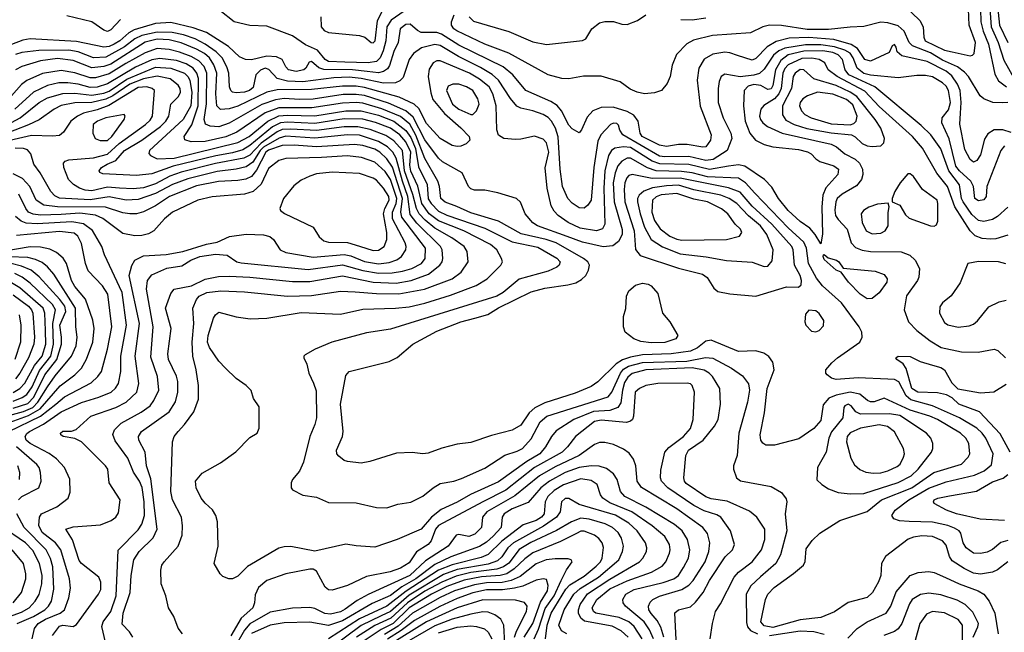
# Model space of a CAD drawing. Extents: x 997028 to 1115134, y 536408 to 618974.
# Tile 136 of 256: x 1025444 to 1031185, y 548433 to 552008. Entities that reach past the tile are written whole.
import ezdxf

# ---------------------------------------------------------------- set-up
doc = ezdxf.new("R2010")
doc.units = 0

msp = doc.modelspace()

# ---------------------------------------------------------------- linework, layer by layer
at = {"layer": '0CON10XD'}
for points in [[(1030597.8, 552095), (1030692.5, 552002.5), (1030711.6, 551965), (1030714.7, 551905), (1030722.8, 551885), (1030835, 551829.4), (1030880.3, 551819.7), (1030985, 551797.5), (1031000, 551800), (1031009.6, 551810.4), (1031015.7, 551875), (1030979, 551975), (1030972.5, 552165)], [(1031042.9, 552145), (1031048.6, 551995), (1031061.1, 551941.1), (1031092.8, 551865), (1031128.8, 551688.8), (1031151, 551651), (1031196.8, 551615)], [(1031093.5, 552155), (1031108.4, 551965), (1031149.7, 551875), (1031181.8, 551771.8), (1031246.3, 551656.3)], [(1031139.8, 552145), (1031156.9, 551975), (1031205.5, 551875)], [(1027685, 552056.3), (1027609.8, 552005), (1027583.5, 551965), (1027579.3, 551885), (1027563.1, 551825), (1027545.7, 551784.3), (1027525, 551763.3), (1027474.9, 551755.1), (1027339.4, 551759.4), (1027244.1, 551764.1), (1027225, 551776), (1027180.5, 551830.5), (1027110.2, 551860.2), (1027035, 551912.9), (1026885, 551970), (1026785, 551974.3), (1026695, 551995.8), (1026610.5, 552060.5)], [(1027200, 552025), (1027202, 551965), (1027218.8, 551945), (1027243.6, 551933.6), (1027424.6, 551914.6), (1027456.7, 551905), (1027493.8, 551875), (1027505, 551873.1), (1027515.9, 551885), (1027529.4, 552000.6), (1027559.9, 552060.1)], [(1031225, 551349.8), (1031175.3, 551364.7), (1031125, 551364.6), (1031087.9, 551342.1), (1031069.8, 551310.2), (1031045, 551218), (1031025, 551186), (1031005, 551175.8), (1030985, 551192.5), (1030955, 551250), (1030925, 551397.5), (1030928.5, 551461.5), (1030933.6, 551525), (1030927.5, 551595), (1030912.1, 551632.1), (1030879, 551679), (1030845, 551706.4), (1030735, 551762.8), (1030586.3, 551796.3), (1030560.5, 551820.5), (1030555, 551847.5), (1030545, 551863.3), (1030531.2, 551855), (1030513.6, 551816.4), (1030405, 551765.8), (1030371.3, 551775), (1030329.4, 551839.4), (1030292.4, 551862.4), (1030191.6, 551891.6), (1030045, 551903.1), (1029930.8, 551899.2), (1029855, 551880), (1029801.1, 551848.9), (1029735, 551780.3), (1029715, 551771.2), (1029629, 551799), (1029585, 551814.7), (1029555, 551818.4), (1029485, 551806.5), (1029435, 551777.3), (1029403.4, 551725), (1029394.2, 551655), (1029412.2, 551502.2), (1029474.7, 551335), (1029472.5, 551305), (1029445, 551265.6), (1029426.4, 551263.6), (1029335, 551279.5), (1029285, 551278.6), (1029215, 551267.6), (1029175, 551275.2), (1029073.3, 551325), (1029061, 551345), (1029049.8, 551415), (1029025, 551450.7), (1028985, 551471.7), (1028903.4, 551496.6), (1028834.2, 551495.8), (1028785, 551476.2), (1028751.8, 551438.2), (1028719.4, 551365), (1028705, 551346.7), (1028665, 551370.8), (1028645, 551391.4), (1028603.3, 551475), (1028576.9, 551506.9), (1028540.8, 551530.8), (1028394.5, 551595), (1028319.3, 551685), (1028262, 551732), (1028005, 551857.9), (1027903.9, 551923.9), (1027875, 551932.9), (1027785, 551932.6), (1027763.4, 551943.4), (1027720.4, 551980.4), (1027695, 551978.6), (1027662.3, 551955), (1027650.9, 551875), (1027625, 551821.5), (1027600.1, 551739.9), (1027588.9, 551721.1), (1027565, 551705.7), (1027535, 551697.7), (1027469.4, 551705), (1027384.5, 551714.5), (1027217.7, 551717.7), (1027187.2, 551727.2), (1027145, 551764.3), (1027130.9, 551759.1), (1027112.9, 551725), (1027100, 551715), (1027054.8, 551704.8), (1027011.4, 551715), (1026995, 551732), (1026974.6, 551774.6), (1026940.7, 551790.7), (1026885, 551794), (1026795, 551773.7), (1026761.2, 551775), (1026725, 551791.2), (1026660.2, 551850.2), (1026532.2, 551932.2), (1026455, 551959.3), (1026325, 551991.7), (1026235, 551984.8), (1026112.1, 551947.9), (1026079.4, 551930.6), (1026028.1, 551885), (1025994.9, 551865.1), (1025965, 551850.3), (1025935, 551847.3), (1025775, 551879.8), (1025504.8, 551895.2), (1025462.8, 551887.2), (1025395, 551862.6)], [(1026030.6, 552009.4), (1025975, 551948.8), (1025955, 551938.5), (1025935, 551945.4), (1025865, 551994.5), (1025719.1, 552029.1)], [(1031205.8, 551524.2), (1031175, 551522.5), (1031117.5, 551525), (1031065, 551546), (1031043.9, 551563.9), (1030976.8, 551675), (1030952.2, 551702.2), (1030911.8, 551731.8), (1030825, 551770.3), (1030755, 551813.5), (1030648.6, 551855), (1030630, 551875), (1030601, 551941), (1030565, 551972.5), (1030505, 551989.3), (1030465, 551992.5), (1030365, 551967.5), (1030285, 551964.7), (1030160.1, 551949.9), (1030035, 551950.3), (1029885, 551973.8), (1029815.3, 551974.7), (1029776, 551965), (1029705, 551930.5), (1029483.9, 551916.1), (1029372, 551888), (1029333.2, 551866.8), (1029273.1, 551805), (1029247.6, 551742.4), (1029235.7, 551675), (1029218, 551635), (1029186.7, 551595), (1029145, 551580), (1029085.8, 551574.2), (1029044.5, 551584.5), (1029002.6, 551602.6), (1028945, 551644.3), (1028835, 551677.8), (1028731.7, 551678.3), (1028645, 551662.5), (1028603.9, 551663.9), (1028525, 551686.2), (1028295, 551812.3), (1028155, 551865.2), (1027992.3, 551942.3), (1027974.7, 551955), (1027961.3, 551975), (1027961.1, 551995), (1027977.1, 552035)], [(1028064.8, 552024.8), (1028089.5, 551999.5), (1028295, 551939.1), (1028435, 551877.5), (1028515, 551862.5), (1028725, 551885.8), (1028745, 551896.7), (1028778.8, 551955), (1028825, 551988.8), (1028855, 551996.2), (1028905, 551996.2), (1028955, 551981.2), (1028985, 551980), (1029045, 552002), (1029095, 552036.7)], [(1029298.8, 552008.8), (1029365, 552007.3), (1029445, 552017.6)], [(1028888, 551395), (1028832.2, 551335), (1028815, 551298.8), (1028791.7, 551145), (1028775.9, 550955), (1028755.4, 550925), (1028735, 550907.9), (1028705, 550908.9), (1028665, 550937.7), (1028640, 550965), (1028609.3, 551035), (1028595.5, 551135.5), (1028583.8, 551323.8), (1028567.2, 551375), (1028544.9, 551414.9), (1028525, 551436.8), (1028495, 551455.2), (1028435, 551476.2), (1028365, 551491.2), (1028343.2, 551503.2), (1028305, 551547.1), (1028235.2, 551655), (1028198.4, 551688.4), (1028130.7, 551729.3), (1028002.3, 551792.3), (1027895, 551856), (1027865, 551862.3), (1027786.6, 551843.4), (1027739, 551811), (1027715.3, 551775), (1027679.9, 551670.1), (1027660.2, 551649.8), (1027635, 551639), (1027565, 551637), (1027435, 551664.9), (1027365, 551671.5), (1027275, 551668.2), (1027095, 551645.3), (1027005, 551648.4), (1026944, 551664), (1026896, 551716), (1026875, 551724), (1026847.3, 551712.7), (1026821.4, 551685), (1026805, 551612.1), (1026782.7, 551595), (1026754.2, 551585), (1026705, 551580.2), (1026685.2, 551585.2), (1026674.7, 551595), (1026666.6, 551616.6), (1026662.9, 551695), (1026652.2, 551732.2), (1026624, 551785), (1026590, 551820), (1026525.3, 551865.3), (1026465.9, 551895.9), (1026399.5, 551919.5), (1026333.3, 551933.3), (1026245, 551935.5), (1026154.9, 551915.1), (1026116, 551895), (1026055, 551848.6), (1025945, 551788.6), (1025875, 551784.5), (1025785, 551819.7), (1025729.7, 551829.7), (1025555, 551828), (1025455.6, 551815.6), (1025419.1, 551805)], [(1030699.8, 551389.8), (1030429.8, 551615), (1030277.8, 551685), (1030255.9, 551715), (1030241.7, 551775), (1030215, 551802.8), (1030185, 551815.1), (1030125.8, 551825), (1030015, 551824.4), (1029925, 551802), (1029881.5, 551768.5), (1029850.8, 551715), (1029835, 551624.2), (1029825, 551604.7), (1029805, 551600.8), (1029764.4, 551624.4), (1029725, 551630.1), (1029691, 551619), (1029667.8, 551595), (1029664.8, 551505), (1029673.8, 551415), (1029701, 551345), (1029733.5, 551305), (1029785, 551278.9), (1029834.7, 551264.7), (1029985, 551249.8), (1030037, 551237), (1030059.2, 551225), (1030085.5, 551195.5), (1030109.7, 551179.7), (1030191.2, 551155), (1030217.5, 551135), (1030214.2, 551105), (1030143.6, 551026.4), (1030126.4, 550983.6), (1030121.3, 550915), (1030124.2, 550755.8), (1030115, 550700), (1030081.1, 550755), (1030050.3, 550790.3), (1029995, 550830.3), (1029924.7, 550895), (1029868.2, 550965), (1029830, 551030), (1029785.7, 551075.7), (1029671.9, 551151.9), (1029635, 551160), (1029577.4, 551152.6), (1029465, 551133.5), (1029345, 551162.8), (1029176, 551166), (1029132.2, 551182.2), (1029005, 551261.2), (1028963.8, 551266.2), (1028913, 551257), (1028894.7, 551245), (1028876, 551215), (1028855.1, 551124.9), (1028850, 551025), (1028855.9, 550814.1), (1028841.9, 550788.1), (1028807.5, 550775), (1028711.6, 550791.6), (1028640.9, 550825), (1028584.2, 550864.2), (1028560.1, 550890.1), (1028542.2, 550922.2), (1028520, 551025), (1028507.8, 551142.2), (1028528.1, 551235), (1028515, 551288), (1028495, 551310), (1028445, 551328.1), (1028365, 551309.4), (1028335, 551308.1), (1028267.5, 551315), (1028235, 551334), (1028225.6, 551365.6), (1028221.3, 551505), (1028202.7, 551575), (1028180.7, 551615), (1028125, 551660.4), (1028065.4, 551695), (1027895, 551766.5), (1027875, 551766.7), (1027855, 551755.4), (1027830.5, 551719.5), (1027825.2, 551675), (1027840, 551580), (1027852.7, 551542.7), (1027920.4, 551460.4), (1028016, 551376), (1028064.4, 551325), (1028067.5, 551305), (1028046, 551284), (1028015, 551270), (1027995, 551267.1), (1027965, 551273.9), (1027896.2, 551315), (1027815, 551401.1), (1027770.2, 551490.2), (1027744.6, 551514.6), (1027655.9, 551555.9), (1027455, 551612.2), (1027405, 551619.4), (1027325, 551620.1), (1027145, 551599.2), (1026945, 551599.1), (1026885, 551583.6), (1026715, 551503.8), (1026665, 551487.4), (1026615, 551484.1), (1026594, 551504), (1026587.3, 551575), (1026593.6, 551695), (1026576.5, 551745), (1026550.3, 551785), (1026520.9, 551810.9), (1026475, 551835.7), (1026385, 551873.1), (1026315, 551890.6), (1026245, 551894.4), (1026175, 551875.9), (1025975, 551748.4), (1025935, 551733.8), (1025865, 551726.3), (1025755, 551769), (1025665, 551780.8), (1025565, 551766.9), (1025455.2, 551734.8), (1025419.6, 551715)], [(1030505, 549910.9), (1030333.1, 549916.9), (1030205, 549908.9), (1030178, 549915), (1030151.4, 549935), (1030144.4, 549945), (1030144.4, 549965), (1030179.4, 550005), (1030212.9, 550035), (1030343.1, 550125), (1030355.6, 550155), (1030353.1, 550185), (1030338.5, 550215), (1030236.3, 550356.3), (1030125.5, 550455.5), (1030089, 550499), (1030043.1, 550585), (1030032.1, 550675), (1030015, 550710.2), (1029925, 550792.2), (1029730.2, 550995), (1029676.5, 551056.5), (1029635, 551082), (1029455, 551090.7), (1029364, 551114), (1029302.2, 551122.2), (1029155, 551124.9), (1029103.3, 551143.3), (1029005, 551198.8), (1028985, 551199.8), (1028955, 551182.9), (1028931, 551155), (1028916, 551114), (1028904.9, 551055.1), (1028910.6, 550945), (1028957.2, 550782.8), (1028956.1, 550753.9), (1028935, 550713.1), (1028902.9, 550687.1), (1028845, 550682.7), (1028725, 550708.5), (1028635, 550742.4), (1028462.9, 550805), (1028435, 550821.2), (1028390.4, 550875), (1028363.2, 550943.2), (1028340, 550965), (1028232.3, 550997.7), (1028155, 551012.9), (1028095, 551012.2), (1028075, 551020), (1028060.9, 551035), (1028023.3, 551113.3), (1027908.6, 551178.6), (1027885, 551198.7), (1027805, 551305.8), (1027738.3, 551438.3), (1027695.9, 551475.9), (1027595, 551520.1), (1027455, 551564.9), (1027405, 551571.3), (1027329.7, 551570.3), (1027155, 551544.3), (1027075, 551541), (1026985, 551546.8), (1026935, 551540.7), (1026855, 551512.8), (1026665, 551402.9), (1026605, 551383.2), (1026555.2, 551385.2), (1026526.9, 551396.9), (1026519.1, 551425), (1026532.9, 551517.1), (1026535.4, 551695), (1026518.5, 551735), (1026487.4, 551767.4), (1026442.9, 551792.9), (1026375, 551818.6), (1026315, 551833.3), (1026245, 551840.2), (1026175, 551814.2), (1026061.7, 551751.7), (1025965, 551692.4), (1025885, 551667.6), (1025855, 551669), (1025765, 551697.5), (1025685, 551710.5), (1025577, 551693), (1025485, 551652.3), (1025455, 551628.4), (1025395, 551563.7)], [(1031185, 551270.5), (1031164, 551245), (1031083.1, 551035), (1031078.1, 550975), (1031065, 550957.1), (1031035, 550950), (1031013.5, 550963.5), (1031004.7, 551035), (1030988.6, 551065), (1030923, 551125), (1030902.7, 551152.7), (1030862.3, 551312.3), (1030819.4, 551405), (1030822.7, 551435), (1030859, 551481), (1030871.6, 551525), (1030859.1, 551595), (1030845, 551619.5), (1030825, 551638.3), (1030765, 551673.3), (1030725, 551682.5), (1030675, 551682.5), (1030565, 551668.8), (1030405, 551684.5), (1030366.1, 551693.9), (1030326.7, 551725), (1030303.2, 551785), (1030285, 551811.3), (1030255, 551829.6), (1030195, 551849.5), (1030115, 551860.1), (1030025, 551861.5), (1029905, 551841.5), (1029870, 551825), (1029839.3, 551800.7), (1029785, 551718.2), (1029756.7, 551693.3), (1029725, 551683.4), (1029643.8, 551673.8), (1029555, 551689.1), (1029534.5, 551675), (1029522.9, 551647.1), (1029515.9, 551605), (1029516.1, 551523.9), (1029545.7, 551435.7), (1029590, 551345), (1029595.4, 551315), (1029567.9, 551245), (1029487.5, 551192.5), (1029445, 551186), (1029345, 551209.4), (1029205, 551206.7), (1029175, 551211.3), (1028960, 551335), (1028942.2, 551362.2), (1028935, 551391.2), (1028925, 551401.4), (1028905, 551404.4), (1028888, 551395)], [(1030452, 548728), (1030416.9, 548665), (1030385, 548635.6), (1030275, 548606.7), (1030195, 548552.2), (1030115, 548519.1), (1029995, 548506.6), (1029835, 548460.9), (1029785, 548471), (1029764.2, 548495), (1029793.1, 548625), (1029805.4, 548655), (1029843.6, 548695), (1029954.7, 548775.3), (1030012.9, 548825), (1030024.4, 548845.6), (1030030.3, 548919.7), (1030065, 548968.8), (1030108.3, 549011.7), (1030225.5, 549084.5), (1030385, 549138.7), (1030468.8, 549205), (1030645, 549276), (1030773.9, 549366.1), (1030935.6, 549415), (1030973.3, 549455), (1030983.5, 549475), (1030977.7, 549535), (1030960.4, 549565), (1030929.6, 549595), (1030794.6, 549675), (1030749.5, 549695), (1030635, 549729.1), (1030485, 549800), (1030425, 549778.6), (1030405, 549777.5), (1030386.7, 549785), (1030342.6, 549822.6), (1030285, 549833.5), (1030204.3, 549815.7), (1030161.6, 549798.4), (1030129, 549761), (1030115, 549668.6), (1030075, 549622.2), (1029987.4, 549562.6), (1029844.1, 549524.1), (1029795, 549524), (1029775.8, 549535.8), (1029765, 549553.3), (1029761.4, 549585), (1029786.1, 549713.9), (1029801.1, 549855), (1029843.6, 549965), (1029835, 550010), (1029812.6, 550042.6), (1029782, 550062), (1029735, 550075.5), (1029635, 550071.3), (1029475, 550137.3), (1029445, 550131.6), (1029396.3, 550093.7), (1029355, 550073), (1029242.8, 550057.2), (1029075, 550052.5), (1029005, 550038.9), (1028957.8, 550022.2), (1028921.4, 549998.6), (1028814.6, 549895), (1028775, 549868), (1028682.3, 549827.7), (1028505, 549772), (1028446.7, 549743.3), (1028415, 549714.1), (1028365, 549642.5), (1028315, 549612.7), (1028195, 549582.1), (1028075, 549540), (1027995, 549530.6), (1027905, 549506.5), (1027825, 549477.8), (1027795, 549473.5), (1027732.1, 549482.1), (1027641.3, 549478.7), (1027485, 549429.2), (1027435, 549420), (1027355, 549429.2), (1027335, 549435.8), (1027305, 549460), (1027292.9, 549475), (1027291.4, 549495), (1027325.6, 549575), (1027330, 549605), (1027313.5, 549765), (1027345, 549931.2), (1027365.6, 549954.4), (1027597, 550013), (1027645, 550035.6), (1027735.8, 550115), (1027875, 550190.6), (1028015, 550243.8), (1028097.5, 550265), (1028172.7, 550287.3), (1028234.6, 550325.4), (1028425, 550419.2), (1028505, 550440.4), (1028639.9, 550460.1), (1028687, 550473), (1028719.1, 550490.9), (1028744.4, 550515), (1028761.1, 550545), (1028765.5, 550575), (1028755.5, 550595), (1028730.5, 550615), (1028571.1, 550705), (1028514.2, 550724.2), (1028367.2, 550757.2), (1028235, 550832.6), (1028075, 550881.2), (1027992.7, 550917.3), (1027925, 550943.1), (1027898.4, 550965), (1027890.7, 551035), (1027880.9, 551065), (1027805, 551197.8), (1027754, 551334), (1027717.7, 551397.7), (1027663.5, 551443.5), (1027555, 551488.2), (1027445, 551521.3), (1027405, 551524.6), (1027325, 551520.6), (1027147.6, 551492.4), (1026955, 551493.9), (1026875, 551464.2), (1026709.8, 551350.2), (1026645, 551323.7), (1026525, 551297.4), (1026444, 551294), (1026406.5, 551306.5), (1026401.8, 551325), (1026446.7, 551393.3), (1026484.7, 551505), (1026485.6, 551665), (1026477.3, 551695), (1026454.4, 551725), (1026415, 551749.7), (1026358.4, 551768.4), (1026261.2, 551781.2), (1026215, 551773.6), (1026119.4, 551730.6), (1025955, 551632.7), (1025895, 551613.1), (1025855, 551612.3), (1025785, 551631.7), (1025725, 551639), (1025671.8, 551638.2), (1025605, 551624), (1025525.1, 551584.9), (1025415.7, 551485)], [(1031205, 550750.4), (1031135, 550729.5), (1031105, 550726.7), (1031055, 550731.6), (1031015, 550746.2), (1030984.6, 550774.6), (1030896.3, 550916.3), (1030852.7, 551035), (1030791, 551111), (1030707.9, 551257.9), (1030649.7, 551325), (1030455, 551501.3), (1030370.7, 551590.7), (1030209.5, 551675), (1030158.2, 551715), (1030138.1, 551755), (1030105, 551775.2), (1030062.5, 551782.5), (1030005, 551780.3), (1029925, 551744.1), (1029905, 551722), (1029892.5, 551695), (1029883.7, 551605), (1029870.8, 551575), (1029845, 551545.5), (1029783.1, 551506.9), (1029765.5, 551485), (1029757.7, 551445), (1029762.5, 551425), (1029776.2, 551405), (1029804.8, 551384.8), (1029889.5, 551345), (1030175, 551280.2), (1030205.8, 551265.8), (1030254.7, 551225), (1030315, 551194), (1030341.2, 551171.2), (1030358.6, 551135), (1030360, 551105), (1030352, 551075), (1030322.6, 551037.4), (1030239.8, 550990.2), (1030210.5, 550965), (1030201.4, 550945), (1030195.8, 550895.8), (1030201.2, 550865), (1030215, 550841.5), (1030268.4, 550785), (1030291.5, 550705), (1030317.8, 550677.8), (1030355, 550662.6), (1030405, 550654), (1030583, 550653), (1030633.5, 550633.5), (1030665.6, 550605), (1030689.5, 550555), (1030686.4, 550505), (1030678.2, 550485), (1030615, 550397.1), (1030601.5, 550315), (1030625.4, 550245.4), (1030674.1, 550194.1), (1030752.9, 550132.9), (1030815.6, 550095.6), (1030935, 550068.8), (1031032.7, 550067.3), (1031125, 550084.5), (1031147.1, 550077.1), (1031192.5, 550035)], [(1025345, 551380.6), (1025445.7, 551434.3), (1025556.6, 551523.4), (1025605, 551551), (1025695, 551575.8), (1025765, 551578.5), (1025865, 551566.4), (1025935, 551579.3), (1025965, 551590.6), (1026068.9, 551661.1), (1026235, 551730.7), (1026325.1, 551725.1), (1026404.2, 551695), (1026424.8, 551675), (1026434.9, 551654.9), (1026446.9, 551583.1), (1026441.3, 551505), (1026397.5, 551425), (1026200, 551245), (1026196.9, 551226.9), (1026205.5, 551215), (1026246.1, 551196.1), (1026345, 551200.4), (1026715, 551291), (1026781.6, 551325), (1026890, 551415), (1026955, 551446.5), (1027005, 551450.8), (1027163.8, 551446.2), (1027345.9, 551475.9), (1027435, 551475.1), (1027535, 551450.1), (1027625.7, 551415), (1027695, 551361.7), (1027725, 551319.6), (1027752.2, 551255), (1027769.5, 551149.5), (1027818.6, 551045), (1027825, 550963.1), (1027842.6, 550935), (1027885, 550890.7), (1027935, 550867), (1028155, 550791.7), (1028315, 550711.9), (1028465, 550679.6), (1028575, 550615.3), (1028594.5, 550595), (1028588.5, 550575), (1028575, 550563.8), (1028525, 550539.4), (1028355, 550493.1), (1028263.3, 550415), (1028225, 550394.4), (1027605, 550202), (1027465, 550181.2), (1027263.3, 550125), (1027165.8, 550084.2), (1027108, 550052), (1027100, 550045), (1027100, 550035), (1027117.3, 549997.3), (1027129.2, 549945), (1027157.6, 549887.6), (1027172.1, 549842.1), (1027173.5, 549685), (1027165, 549646), (1027136.2, 549575), (1027097.9, 549425), (1027075, 549374), (1027034.2, 549325), (1027025.8, 549305), (1027025.9, 549275.9), (1027035, 549263.8), (1027095, 549234), (1027175, 549221.4), (1027245, 549189.4), (1027405, 549188.9), (1027525, 549160.8), (1027585, 549160), (1027648.8, 549181.2), (1027725, 549192.9), (1027795, 549227.1), (1027853.9, 549276.1), (1027895, 549300.6), (1027975, 549314.5), (1028018.8, 549331.2), (1028155, 549391.2), (1028273.3, 549466.7), (1028345, 549489.1), (1028374.5, 549505), (1028425, 549561.1), (1028478.3, 549661.7), (1028516.9, 549695), (1028875, 549807.2), (1028896.6, 549833.4), (1028946, 549945), (1028965, 549968.2), (1028993.2, 549986.8), (1029075, 550006.3), (1029334.5, 550015.5), (1029442.8, 550037.2), (1029485, 550032.4), (1029594.8, 549974.8), (1029658.7, 549928.7), (1029692.7, 549882.7), (1029698, 549845), (1029687.5, 549775), (1029637.6, 549595), (1029626.9, 549465), (1029605.6, 549405), (1029605.6, 549385), (1029622.9, 549335), (1029646.4, 549316.4), (1029825, 549283.3), (1029885, 549249.2), (1029912.7, 549212.7), (1029915.7, 549195), (1029907.7, 549125), (1029917.5, 549025), (1029880.6, 548885), (1029853.3, 548835), (1029763.2, 548756.8), (1029706.3, 548703.7), (1029678.6, 548655), (1029680.7, 548490.7), (1029687.6, 548465), (1029704.3, 548444.3), (1029744.9, 548424.9)], [(1030415, 551267.1), (1030465, 551272), (1030481.7, 551288.3), (1030485.6, 551314.4), (1030463.8, 551375), (1030432.4, 551425), (1030325, 551558.7), (1030286.2, 551585), (1030205, 551624.1), (1030075, 551663.3), (1030015, 551715.2), (1029995, 551716.3), (1029965.8, 551695), (1029953.2, 551675), (1029943.9, 551605), (1029891.9, 551505), (1029891.7, 551451.7), (1029910.8, 551420.8), (1029958.5, 551395), (1030033.2, 551373.2), (1030175, 551348.1), (1030293.3, 551335), (1030315, 551323.6), (1030355, 551285.3), (1030385, 551272), (1030415, 551267.1)], [(1027955, 550399.8), (1028105, 550456.5), (1028170, 550495), (1028249.4, 550575), (1028258.1, 550595), (1028253.1, 550615), (1028225.5, 550665), (1028187.9, 550695), (1028032.5, 550775), (1027885, 550833.3), (1027831, 550875), (1027788, 550935), (1027765.5, 551035.5), (1027725, 551124), (1027718.5, 551158.5), (1027724.3, 551235), (1027695, 551294.4), (1027659.3, 551335), (1027605, 551374.3), (1027517.4, 551407.4), (1027443.5, 551426.5), (1027335, 551428.8), (1027165, 551401.5), (1027005, 551409), (1026965, 551405.3), (1026918.6, 551381.4), (1026785, 551272.8), (1026745, 551249), (1026685, 551230.2), (1026586.7, 551213.3), (1026338, 551152), (1026215, 551107.7), (1026125, 551098.4), (1025928.2, 551108.2), (1025910, 551115), (1025907.1, 551125), (1025921.1, 551145), (1025954.5, 551164.5), (1026005, 551185.7), (1026054.8, 551245), (1026155, 551304.4), (1026264.8, 551385), (1026295.7, 551415), (1026312.6, 551445), (1026325.5, 551515), (1026370, 551560), (1026381.6, 551585), (1026380, 551605), (1026367.2, 551625), (1026321.5, 551661.5), (1026245, 551678.1), (1026165, 551661.7), (1026085, 551630.6), (1025986.3, 551563.7), (1025945, 551544.5), (1025865, 551524), (1025765, 551523.2), (1025685, 551507.5), (1025644.2, 551485.8), (1025557.2, 551422.8), (1025495, 551393.9), (1025335, 551330.8)], [(1026368.1, 549605), (1026405.3, 549644.7), (1026459.7, 549720.3), (1026487.2, 549792.8), (1026487.2, 549872.8), (1026473.6, 549963.6), (1026452.9, 550045), (1026449.4, 550125), (1026458.7, 550235), (1026452.5, 550325), (1026473.9, 550375), (1026490.9, 550395), (1026535.2, 550414.8), (1026616, 550426), (1026755, 550420.2), (1027005.2, 550395.2), (1027145, 550398.3), (1027315, 550424.2), (1027399.9, 550419.9), (1027525, 550409.5), (1027655, 550408.8), (1027804.3, 550435), (1027965, 550495.3), (1028017.1, 550535), (1028058.5, 550595), (1028052.9, 550655), (1028034.6, 550685), (1027963.2, 550735), (1027865, 550791.4), (1027807.1, 550837.1), (1027772.7, 550875), (1027758.2, 550905), (1027736.9, 550986.9), (1027688, 551125), (1027675, 551244.7), (1027625, 551301), (1027579.1, 551330.9), (1027486.9, 551366.9), (1027415, 551382.5), (1027335, 551381.8), (1027175, 551360.3), (1027025, 551369), (1026975, 551365.9), (1026945, 551353.2), (1026852.2, 551287.9), (1026785, 551217.9), (1026751.5, 551198.5), (1026585, 551169.2), (1026385, 551117.5), (1026320, 551095), (1026235, 551049.3), (1026165, 551027.1), (1026105, 551020), (1026024.8, 551025.2), (1025955, 551029.9), (1025865, 551008.8), (1025825, 551013.5), (1025792.7, 551025), (1025757.5, 551045), (1025727.3, 551075), (1025701.1, 551145), (1025700, 551170), (1025708.1, 551181.9), (1025729.5, 551190.5), (1025875, 551201.2), (1025955, 551222.3), (1026024.6, 551285.4), (1026177.5, 551395), (1026205, 551421.3), (1026217.3, 551445), (1026230, 551595), (1026216.5, 551606.5), (1026185.8, 551615.8), (1026135, 551611.8), (1025962.7, 551507.3), (1025895, 551481.7), (1025815, 551461.6), (1025780, 551445), (1025742.7, 551415), (1025699.4, 551350.6), (1025675, 551332.5), (1025635, 551328.1), (1025512.6, 551332.6), (1025335, 551291.3)], [(1028075, 551453.9), (1028085, 551454.6), (1028106.9, 551475), (1028122.2, 551515), (1028114.1, 551545), (1028085, 551593.6), (1028049.4, 551615), (1028005, 551630.3), (1027968.9, 551631.1), (1027941.1, 551618.9), (1027933.1, 551595), (1027967.5, 551515), (1028005, 551486.2), (1028075, 551453.9)], [(1030285, 551394.3), (1030307.7, 551402.3), (1030321.6, 551415), (1030326.9, 551445), (1030301.5, 551511.5), (1030265, 551541), (1030185, 551572.8), (1030095.2, 551584.8), (1030036.6, 551563.4), (1030009.2, 551545), (1029993.5, 551525), (1029990, 551505), (1030001.8, 551475), (1030022.5, 551455), (1030057.8, 551435), (1030175, 551399.3), (1030285, 551394.3)], [(1025912.2, 551302.2), (1025955, 551302.7), (1025981.1, 551325), (1026052.5, 551425), (1026058, 551445), (1026052.5, 551455), (1025945, 551434.7), (1025898.1, 551415), (1025872.9, 551395), (1025870.4, 551345), (1025883.1, 551315), (1025912.2, 551302.2)], [(1031205, 550914.4), (1031145, 550858.5), (1031115, 550840.7), (1031065, 550830.9), (1031035, 550835.8), (1030995, 550870.8), (1030944.2, 550945), (1030935.2, 550965), (1030924.3, 551044.3), (1030861.3, 551125), (1030815, 551253.8), (1030756.3, 551336.3), (1030699.8, 551389.8)], [(1026104.2, 548404.2), (1026084.8, 548434.8), (1026041.3, 548481.3), (1026046.3, 548545), (1026088.1, 548665), (1026093.2, 548765), (1026108.3, 548855), (1026139.7, 548905), (1026221.8, 548985), (1026245.4, 549035), (1026208.3, 549328.3), (1026182.2, 549405), (1026176, 549485), (1026139.1, 549555), (1026135.5, 549575), (1026154.4, 549605), (1026315, 549719.2), (1026351.5, 549778.5), (1026366, 549835), (1026366.2, 549896.2), (1026357.9, 549927.9), (1026311.9, 550025), (1026308.2, 550058.2), (1026326.8, 550205), (1026293.7, 550325), (1026325, 550410), (1026345, 550435.7), (1026445, 550455.2), (1026525, 550493.2), (1026601.9, 550508.1), (1026665, 550511.4), (1026785, 550505.6), (1027035, 550480.8), (1027135, 550479.4), (1027325, 550513.3), (1027505, 550475.8), (1027639, 550471), (1027725.6, 550485), (1027827.9, 550522.1), (1027893.9, 550575), (1027906.8, 550595), (1027910.7, 550615), (1027907.6, 550665), (1027898.1, 550685), (1027760.1, 550820.1), (1027721, 550871), (1027706.4, 550975), (1027674.8, 551065), (1027638.8, 551198.8), (1027619, 551235), (1027587.8, 551265), (1027535.8, 551295.8), (1027425, 551333.6), (1027355, 551335.4), (1027165, 551315.4), (1026995, 551327.5), (1026955.7, 551315.7), (1026865, 551263.7), (1026845.8, 551244.2), (1026803.2, 551176.8), (1026765, 551148.5), (1026705, 551134.6), (1026595, 551122.4), (1026425, 551079.3), (1026334.3, 551045.7), (1026235, 550992.6), (1026135, 550957.6), (1026065, 550953.8), (1025965, 550974), (1025855, 550956), (1025675.9, 550965.9), (1025649.5, 550979.5), (1025624.8, 551004.8), (1025563.5, 551113.5), (1025526.9, 551165), (1025508.7, 551225), (1025488.3, 551248.3), (1025465, 551256), (1025418, 551258)], [(1026215, 550519.1), (1026302.5, 550557.5), (1026388.2, 550571.7), (1026442.3, 550605), (1026493.9, 550626.1), (1026585, 550638.9), (1026653, 550633), (1026710, 550595), (1026735, 550588.8), (1027125, 550550.5), (1027325, 550576.7), (1027445, 550543.2), (1027535, 550529.1), (1027615, 550529.9), (1027675, 550539.2), (1027730, 550555), (1027786.8, 550585), (1027808.4, 550615), (1027809, 550675), (1027671, 550855), (1027666.3, 550885), (1027676.5, 550965), (1027616.8, 551146.8), (1027585, 551194.8), (1027544.1, 551234.1), (1027515, 551251.7), (1027445, 551273.9), (1027395, 551279.7), (1027175, 551265.6), (1027045, 551276.2), (1026975, 551273.2), (1026895, 551246.1), (1026878.4, 551235), (1026825, 551129.8), (1026795, 551092.6), (1026762.7, 551077.3), (1026715, 551068.8), (1026602.8, 551062.8), (1026475, 551038.2), (1026316.7, 550975), (1026235, 550922.2), (1026165, 550886.5), (1026125, 550875.2), (1026085, 550874.3), (1026045, 550879.6), (1025944, 550914), (1025665, 550916), (1025585, 550925.8), (1025540.7, 550955), (1025502.3, 551035), (1025460.7, 551080.7), (1025405, 551107.8)], [(1026995, 550648.3), (1027155, 550621.3), (1027335, 550637.7), (1027375, 550628.7), (1027455, 550595.8), (1027535, 550583.1), (1027598.5, 550591.5), (1027643.6, 550606.4), (1027669.1, 550625), (1027694.7, 550665), (1027696.9, 550685), (1027690.5, 550705), (1027617.9, 550845), (1027617.1, 550885), (1027638.6, 550935), (1027643.1, 550965), (1027605, 551075.2), (1027575, 551122), (1027515, 551176.6), (1027436.4, 551203.6), (1027355, 551212.5), (1027202.8, 551202.8), (1026995, 551197.8), (1026955, 551186.1), (1026895, 551138.5), (1026851.8, 551048.2), (1026805, 551004.2), (1026755, 550989.5), (1026566.6, 550973.4), (1026482.5, 550955), (1026335, 550883.9), (1026287.5, 550845), (1026225.3, 550774.7), (1026195, 550758.5), (1026155, 550748.2), (1026115, 550745.4), (1026045, 550760), (1025927.5, 550847.5), (1025885, 550867.4), (1025795, 550877.6), (1025685, 550871.6), (1025565, 550866.9), (1025522.7, 550872.7), (1025495.4, 550885), (1025479.5, 550905), (1025438.6, 550988.6)], [(1027505, 550661.3), (1027535, 550663.4), (1027568.2, 550685), (1027584.8, 550725), (1027585.2, 550765), (1027564.4, 550875), (1027571.9, 550905), (1027597.3, 550955), (1027596.1, 550975), (1027565.2, 551025), (1027525, 551071.4), (1027505, 551083.5), (1027425, 551110.3), (1027265, 551117.3), (1027175, 551108.4), (1027134.7, 551095.3), (1027085, 551071.8), (1027042.3, 551037.7), (1026981.4, 550965), (1026961.2, 550905), (1026965, 550893.3), (1026986.8, 550876.8), (1027155, 550796.4), (1027190.7, 550740.8), (1027217.8, 550717.8), (1027245, 550710), (1027355, 550707), (1027425.9, 550685.9), (1027505, 550661.3)], [(1029735, 550394.6), (1029915, 550449.6), (1029985, 550447.5), (1030000, 550460), (1030002.9, 550485), (1029993.8, 550515), (1029961.2, 550575), (1029953.8, 550665), (1029945.7, 550685), (1029828.5, 550815), (1029715, 550919.2), (1029645, 551001.6), (1029577.3, 551027.3), (1029295, 551082.2), (1029131.3, 551081.3), (1029015, 551104.2), (1028995, 551098.9), (1028984.6, 551085.4), (1028972.6, 551055), (1028967.6, 551017.6), (1028971.1, 550945), (1029027.3, 550775), (1029035, 550666.2), (1029060.7, 550630.8), (1029285, 550558.6), (1029425, 550522.3), (1029452.7, 550502.7), (1029490, 550440), (1029515, 550422.3), (1029585, 550407.6), (1029735, 550394.6)], [(1030775, 550803.3), (1030790, 550810), (1030797.3, 550832.7), (1030797.5, 550935), (1030792.2, 550955), (1030706.8, 551016.8), (1030655, 551092), (1030635, 551108), (1030622.9, 551107.1), (1030576.7, 551055), (1030546, 551005), (1030530, 550965), (1030530, 550945), (1030575.7, 550925.7), (1030609.3, 550869.3), (1030629.8, 550849.8), (1030755, 550804.2), (1030775, 550803.3)], [(1029785, 550568), (1029805, 550570), (1029830.5, 550599.5), (1029837.7, 550665), (1029799.4, 550755), (1029763.2, 550805), (1029692.8, 550862.8), (1029625.4, 550935.4), (1029579.6, 550965), (1029532.7, 550982.7), (1029375, 551015.1), (1029285, 551041), (1029215, 551038.9), (1029134.1, 551025.9), (1029083.3, 551006.7), (1029056.2, 550983.8), (1029046.3, 550965), (1029046.1, 550945), (1029060.5, 550875), (1029086.5, 550796.5), (1029124.8, 550724.8), (1029192.6, 550682.6), (1029295, 550641.6), (1029446.6, 550623.4), (1029565, 550602.3), (1029715, 550592), (1029785, 550568)], [(1029305, 550721.9), (1029565, 550724.4), (1029641.2, 550745), (1029654.2, 550765), (1029645.6, 550785), (1029614.7, 550814.7), (1029572.5, 550875), (1029535, 550903.8), (1029453.1, 550945), (1029375, 550960), (1029275, 550994.1), (1029184.5, 550985.5), (1029155, 550974.1), (1029133.9, 550955), (1029128.9, 550885), (1029145.2, 550835), (1029178, 550788), (1029235.2, 550745.2), (1029275, 550727.3), (1029305, 550721.9)], [(1030415, 550757.1), (1030465, 550762.3), (1030490, 550775), (1030507.8, 550805), (1030507.3, 550882.7), (1030513.3, 550915), (1030507.5, 550937.5), (1030445, 550930.8), (1030395, 550914.4), (1030364.2, 550895), (1030350.6, 550875), (1030355, 550823.8), (1030378.9, 550775), (1030415, 550757.1)], [(1025516.5, 548395), (1025530.2, 548455), (1025552.2, 548485), (1025595, 548509.7), (1025678.9, 548545), (1025704.2, 548565), (1025730.9, 548635), (1025739.6, 548689.6), (1025734.1, 548745), (1025683.5, 548915), (1025653.2, 548955), (1025575.2, 549015), (1025554.8, 549055.2), (1025560, 549105), (1025570.4, 549125), (1025660.6, 549165), (1025726, 549215), (1025738.8, 549251.2), (1025735.7, 549325.7), (1025705.7, 549395), (1025658.2, 549445), (1025615, 549475.9), (1025505, 549534.3), (1025481.6, 549555), (1025474.7, 549575), (1025485, 549593.1), (1025501.1, 549605), (1025583.2, 549646.8), (1025685, 549719.1), (1025805, 549773.4), (1025904.2, 549805), (1025976.1, 549833.9), (1026001.8, 549858.2), (1026019.1, 549885), (1026033.2, 549955), (1026032.6, 550045), (1026066, 550225), (1026041.6, 550415), (1025938.8, 550635), (1025922.3, 550685), (1025867.5, 550777.5), (1025816.4, 550816.4), (1025748.3, 550828.3), (1025545, 550815.9), (1025480.9, 550820.9), (1025452.5, 550832.5), (1025419.3, 550859.3)], [(1025381.3, 549605), (1025565.7, 549694.3), (1025654.8, 549765), (1025705, 549807.2), (1025861.1, 549888.9), (1025899.6, 549925), (1025921.1, 549955), (1025955.2, 550085), (1025980.4, 550215), (1025958.4, 550405), (1025926.8, 550455), (1025842.6, 550542.6), (1025827.1, 550585), (1025805, 550701.4), (1025782, 550745), (1025761, 550761), (1025675, 550771), (1025425, 550748.1)], [(1025635.8, 548415), (1025675, 548468.5), (1025695, 548474.4), (1025755, 548467.1), (1025775, 548478.6), (1025903.1, 548655), (1025917.4, 548682.6), (1025917.1, 548725), (1025904.3, 548755), (1025805, 548833.8), (1025791.4, 548851.4), (1025751.6, 548971.6), (1025713.3, 549035), (1025755, 549048.2), (1025915, 549060.5), (1025976.2, 549085), (1026004, 549105), (1026020.3, 549129.7), (1026030, 549205), (1025965.8, 549305), (1025957.1, 549385), (1025944.2, 549405), (1025805, 549544.4), (1025765, 549564.3), (1025697.5, 549575), (1025683.8, 549585), (1025682, 549595), (1025695, 549605.7), (1025745, 549607.1), (1025773.6, 549616.4), (1025858.9, 549695), (1026005.2, 549744.8), (1026063.6, 549775), (1026126.8, 549835), (1026138.4, 549885), (1026117, 550045), (1026142.5, 550235), (1026082.9, 550515), (1026096.9, 550573.1), (1026116, 550604), (1026165, 550629.1), (1026297.5, 550637.5), (1026395.1, 550654.9), (1026532.6, 550697.4), (1026595, 550710), (1026667.8, 550742.2), (1026765, 550756.8), (1026865, 550752.7), (1026902, 550742), (1026924, 550724), (1026962.5, 550665), (1026995, 550648.3)], [(1025301.6, 549628.4), (1025495, 549698.7), (1025562.5, 549737.5), (1025679.2, 549870.8), (1025764.5, 549935.5), (1025803.5, 549975), (1025833.9, 550026.1), (1025869.8, 550125), (1025878.8, 550205), (1025869.5, 550255), (1025827, 550377), (1025765, 550450.7), (1025744.8, 550485), (1025717.5, 550585), (1025696.6, 550616.6), (1025658.8, 550648.8), (1025618.8, 550668.8), (1025565, 550679.8), (1025505, 550681.8), (1025345.4, 550654.6)], [(1025258.7, 549665), (1025465, 549720.8), (1025520, 549745), (1025550.3, 549775), (1025605, 549865.7), (1025651.4, 549928.6), (1025746.2, 550045), (1025772.2, 550105), (1025778.6, 550155), (1025770.8, 550215), (1025768.4, 550325), (1025642.8, 550522.8), (1025605.7, 550565.7), (1025575, 550590.5), (1025535, 550609), (1025490.6, 550620.6), (1025385, 550624.5)], [(1030385, 550378.6), (1030344.3, 550405), (1030275.7, 550475), (1030233.8, 550533.8), (1030205, 550546.2), (1030135, 550607.5), (1030127.5, 550625), (1030130, 550635), (1030135, 550637.5), (1030158, 550618), (1030206, 550605), (1030220, 550595), (1030245, 550557.5), (1030431.1, 550541.1), (1030485, 550521.4), (1030501.4, 550495), (1030499.4, 550475), (1030455, 550414), (1030415, 550381.4), (1030385, 550378.6)], [(1025405, 549739.9), (1025492.1, 549767.9), (1025526.4, 549805), (1025591.1, 549935), (1025659.8, 550025), (1025687.9, 550115), (1025687.2, 550155), (1025678.6, 550225), (1025711.9, 550305), (1025707.1, 550335), (1025678.2, 550375), (1025557.5, 550507.5), (1025510.7, 550545), (1025455, 550569.4), (1025394.2, 550584.2)], [(1031193, 550583), (1031150, 550595), (1031035, 550595.7), (1030972.5, 550585), (1030927.7, 550472.3), (1030874, 550396), (1030824.6, 550355.4), (1030808, 550332), (1030806.5, 550295), (1030835, 550240.6), (1030855, 550227.8), (1030915, 550212.5), (1030979.3, 550220.7), (1031005, 550231.4), (1031028.9, 550251.1), (1031095, 550332.5), (1031155, 550360.8), (1031195, 550371.4)], [(1025405, 549781.5), (1025457.7, 549802.3), (1025485, 549821.2), (1025517.2, 549865), (1025559.6, 549960.4), (1025625.5, 550045), (1025641.6, 550115), (1025636.1, 550233.9), (1025653.2, 550315), (1025635.9, 550345), (1025505, 550469.6), (1025458.6, 550505), (1025415, 550525.7)], [(1025944.6, 548375), (1025922.4, 548467.6), (1025930.8, 548495), (1025975.4, 548554.6), (1026006.4, 548645), (1026017.2, 548912.8), (1026135, 549031.5), (1026155.5, 549064.5), (1026171.5, 549115), (1026168.7, 549195), (1026157, 549277), (1026143, 549315), (1026107.4, 549367.4), (1026075, 549449.1), (1026000.3, 549550.3), (1025987.2, 549587.2), (1025996.2, 549615), (1026036.2, 549653.8), (1026152.9, 549717.1), (1026204, 549755), (1026226, 549785), (1026254.6, 549845), (1026247.7, 549925), (1026208.3, 550038.3), (1026221.3, 550215), (1026183.9, 550435), (1026188.5, 550485), (1026215, 550519.1)], [(1025405, 549831.4), (1025443.9, 549855), (1025474.3, 549885.7), (1025530.1, 549989.9), (1025575.2, 550045), (1025597, 550115), (1025593.5, 550193.5), (1025591, 550295), (1025580.4, 550325), (1025445, 550443), (1025395, 550472.9)], [(1029125, 550122.3), (1029065, 550130.4), (1029025, 550145.7), (1028973.3, 550185), (1028963.8, 550215), (1028963.8, 550275), (1028977.7, 550322.3), (1028981.2, 550395), (1028994.4, 550425.6), (1029035, 550458), (1029075, 550470.8), (1029107.5, 550465), (1029126.2, 550455), (1029165, 550410), (1029191.2, 550295), (1029234.1, 550244.1), (1029282, 550165), (1029268.8, 550145), (1029205, 550124.7), (1029125, 550122.3)], [(1025405, 550401.8), (1025495.6, 550335), (1025512.9, 550315), (1025520.2, 550295), (1025530.8, 550155), (1025525.2, 550114.8), (1025494.8, 550035), (1025445, 549945.3), (1025418.9, 549911.1)], [(1029469.2, 548395), (1029482.5, 548485), (1029501.4, 548555), (1029530.8, 548599.2), (1029608.8, 548755), (1029635, 548784.1), (1029715.4, 548845), (1029768.9, 548915), (1029788, 548975), (1029789.2, 549035), (1029741.1, 549105), (1029699.8, 549139.8), (1029568.3, 549198.3), (1029475, 549211.4), (1029445, 549222.5), (1029330.5, 549300.5), (1029319.6, 549315), (1029316, 549335), (1029326.9, 549465), (1029344, 549496), (1029428.9, 549555), (1029495.5, 549635), (1029515.4, 549675), (1029529.5, 549765), (1029526.7, 549855), (1029482.9, 549925), (1029464.5, 549945), (1029435, 549962.4), (1029365.6, 549975.6), (1029094.9, 549965.1), (1029015, 549943), (1028988.8, 549921.2), (1028970.3, 549889.7), (1028957.6, 549845), (1028947.8, 549772.2), (1028931.4, 549745), (1028885, 549727.3), (1028788.7, 549721.3), (1028674.6, 549675), (1028570.9, 549609.1), (1028544.1, 549575.9), (1028508.6, 549515), (1028477.1, 549475), (1028400.6, 549429.4), (1028235, 549310.9), (1028072.6, 549237.4), (1027995, 549192), (1027900.2, 549149.8), (1027845, 549104.8), (1027785, 549033.9), (1027645, 548974.7), (1027515, 548929.4), (1027405, 548937.1), (1027345, 548948.1), (1027165, 548905.8), (1027025, 548933.3), (1026985, 548931.9), (1026955, 548923.3), (1026772.5, 548817.5), (1026715, 548760.6), (1026685, 548745.6), (1026662.5, 548745), (1026628.7, 548758.7), (1026612, 548775), (1026577.5, 548835), (1026600, 548935), (1026597.4, 549077.4), (1026586.9, 549115), (1026567.6, 549147.6), (1026525, 549185.7), (1026502.5, 549215), (1026471.9, 549275), (1026469.4, 549315), (1026507.9, 549362.1), (1026615, 549421.4), (1026704.5, 549485.5), (1026785, 549568.8), (1026827.5, 549595), (1026840, 549625), (1026839.3, 549749.3), (1026806.4, 549796.4), (1026793.6, 549843.6), (1026765, 549873.3), (1026705, 549914), (1026644.6, 549974.6), (1026605, 550015.8), (1026551.1, 550095), (1026537.8, 550125), (1026542.9, 550165), (1026574.1, 550265.9), (1026585, 550285.8), (1026605, 550300.6), (1026705, 550273.5), (1026787.4, 550262.6), (1026885, 550265.4), (1027085, 550299.3), (1027315, 550288.5), (1027445, 550317.6), (1027635, 550324.3), (1027715, 550333), (1027805, 550353), (1027955, 550399.8)], [(1025440.9, 550285), (1025449.6, 550225), (1025447.6, 550125), (1025414.8, 550025)], [(1030085, 550186.2), (1030105, 550193.3), (1030129.5, 550220.5), (1030131.7, 550251.7), (1030105, 550292.5), (1030085, 550308.8), (1030045, 550313.3), (1030025, 550290), (1030022, 550245), (1030026.7, 550225), (1030060.5, 550190.5), (1030085, 550186.2)], [(1031219.6, 549485), (1031161.2, 549591.2), (1031039.1, 549719.1), (1030919.2, 549765), (1030881.5, 549801.5), (1030848, 549818), (1030795, 549829.4), (1030680, 549835), (1030645, 549854.7), (1030611.5, 549971.5), (1030595, 550000), (1030557.5, 550025), (1030552.5, 550035), (1030566.4, 550043.6), (1030635, 550041.9), (1030693.6, 550013.6), (1030765, 549992), (1030815, 549977.3), (1030835.2, 549965.2), (1030878.8, 549888.8), (1030913.5, 549853.5), (1031045, 549830.5), (1031123.3, 549836.7), (1031195, 549881.2)], [(1029271.5, 548388.5), (1029263.7, 548546.3), (1029285, 548564.4), (1029355, 548582.5), (1029385, 548609.6), (1029429.4, 548665), (1029465.9, 548735), (1029557.4, 548872.6), (1029598.9, 548915), (1029611.1, 548945), (1029588.8, 549025), (1029531.5, 549105), (1029508.3, 549118.3), (1029435, 549141.6), (1029373.8, 549173.8), (1029223.2, 549275), (1029186.7, 549315), (1029180.7, 549335), (1029181.5, 549378.5), (1029205.3, 549484.7), (1029228.8, 549511.2), (1029313.7, 549576.3), (1029355, 549623.1), (1029371.1, 549675), (1029377.3, 549835), (1029365, 549872.5), (1029355, 549881.9), (1029335, 549886.5), (1029165, 549885.4), (1029095, 549872.7), (1029057.5, 549855), (1029033.1, 549835), (1029022.9, 549695), (1029016.4, 549675), (1029005.7, 549664.3), (1028982.1, 549657.9), (1028835, 549671.2), (1028795, 549662.9), (1028683.9, 549576.1), (1028638.7, 549515), (1028606.7, 549485), (1028444.5, 549394.5), (1028277.4, 549262.6), (1028144.9, 549195.1), (1027885, 549056), (1027867.9, 549035), (1027842.7, 548967.3), (1027826.3, 548945), (1027758.2, 548901.8), (1027715, 548838.6), (1027665, 548806.3), (1027603.3, 548786.7), (1027465, 548757.7), (1027355, 548705.4), (1027265, 548678.2), (1027245, 548681.1), (1027225, 548696.9), (1027175, 548790), (1027155, 548801.8), (1027135, 548802), (1026995.3, 548774.7), (1026885, 548735.9), (1026835.9, 548695), (1026817.5, 548652.5), (1026813.5, 548605), (1026802.8, 548575), (1026735.4, 548514.6), (1026675, 548411.5)], [(1031205, 548968.8), (1031163.4, 548956.6), (1031115, 548915.4), (1031085, 548900), (1031045, 548892.4), (1031005, 548894.7), (1030961.8, 548925), (1030944.6, 548955), (1030930.9, 549010.9), (1030920.5, 549025), (1030895, 549040.8), (1030855, 549055.6), (1030765, 549074.8), (1030629.4, 549079.4), (1030573, 549083), (1030541.1, 549095), (1030528.5, 549115), (1030548.5, 549145), (1030627.5, 549205), (1030745, 549274.2), (1030845, 549310.2), (1031010.5, 549349.5), (1031067.7, 549375), (1031110.1, 549409.9), (1031120.3, 549475), (1031076.2, 549565), (1031055.4, 549595.4), (1031025, 549623.5), (1030922.5, 549685), (1030765, 549754.1), (1030638.9, 549788.9), (1030613, 549813), (1030570.2, 549895), (1030545, 549907.4), (1030505, 549910.9)], [(1030285, 549240.6), (1030365, 549243.3), (1030565, 549307.9), (1030640.9, 549345), (1030683.3, 549385), (1030759.5, 549485), (1030768.1, 549505), (1030768.1, 549535), (1030755.5, 549565), (1030731.5, 549595), (1030575, 549697.5), (1030515, 549708.5), (1030346.2, 549706.2), (1030318.7, 549718.7), (1030291.5, 549755), (1030275, 549763.3), (1030255.6, 549755), (1030249.6, 549745), (1030243.6, 549685), (1030176.7, 549603.3), (1030162.4, 549565), (1030145, 549484), (1030095.7, 549395), (1030092.3, 549322.3), (1030121.2, 549295), (1030160.4, 549270.4), (1030215, 549248.8), (1030285, 549240.6)], [(1030421.1, 549361.1), (1030465, 549363.7), (1030505, 549374.2), (1030560.3, 549399.7), (1030578.2, 549415), (1030597.7, 549455), (1030602.3, 549475), (1030597.7, 549505), (1030543.5, 549603.5), (1030504.1, 549634.1), (1030455, 549642.7), (1030346.2, 549623.8), (1030285, 549596.6), (1030268.2, 549575), (1030264.3, 549544.3), (1030289.1, 549449.1), (1030310.8, 549410.8), (1030342.2, 549382.2), (1030376.7, 549366.7), (1030421.1, 549361.1)], [(1026393.3, 548425), (1026368.1, 548458.1), (1026342.9, 548525), (1026312, 548575), (1026296, 548645), (1026268.6, 548715), (1026267.1, 548795), (1026272.5, 548825), (1026285.5, 548844.5), (1026368.1, 548935), (1026390.6, 548999.4), (1026393.1, 549055), (1026386.2, 549105), (1026335.4, 549205), (1026325.3, 549255.3), (1026334.4, 549545), (1026344.3, 549575), (1026368.1, 549605)], [(1029200.3, 548405), (1029182.5, 548462.5), (1029161.3, 548501.3), (1029126.4, 548543.6), (1029112.9, 548565), (1029110.9, 548585), (1029120.7, 548609.3), (1029135.5, 548625), (1029175, 548643.8), (1029305, 548681.9), (1029345, 548707.1), (1029370.2, 548735), (1029440.2, 548845), (1029462.6, 548905), (1029467.6, 548955), (1029455, 549008.6), (1029426.4, 549045), (1029275, 549152.7), (1029068.5, 549278.5), (1029043.2, 549315), (1029036.3, 549403.7), (1029022.3, 549442.3), (1028998.1, 549478.1), (1028965, 549501.8), (1028905, 549528.9), (1028855, 549540.4), (1028825, 549540.4), (1028795, 549527.9), (1028704.9, 549465.1), (1028565, 549398.6), (1028475, 549346.8), (1028330.3, 549229.7), (1028167.6, 549135), (1028141.3, 549105), (1028136.7, 549045), (1028096.9, 549005), (1028062.9, 548992.9), (1028005, 549003.1), (1027989.4, 549000.6), (1027942.1, 548935), (1027809.3, 548850.7), (1027717.5, 548765), (1027475.9, 548654.1), (1027411.6, 548618.4), (1027342.3, 548567.7)], [(1025436.8, 549205), (1025456.9, 549225), (1025554.7, 549275.3), (1025569.3, 549315), (1025565.9, 549365), (1025557.2, 549395), (1025543, 549413), (1025424.9, 549514.9)], [(1025442.7, 549325), (1025445.3, 549365), (1025432.4, 549405)], [(1029138.3, 548395), (1029116.7, 548446.7), (1029083.9, 548495), (1028975.5, 548585), (1028962.5, 548605), (1028960, 548625), (1028978.8, 548655), (1029027, 548683), (1029195, 548722.8), (1029257.9, 548745), (1029285.3, 548765), (1029315, 548811.5), (1029342.9, 548865), (1029351.9, 548915), (1029338.1, 548975), (1029305.9, 549025), (1029261.9, 549061.9), (1029095, 549163), (1028971.8, 549225), (1028947.6, 549255), (1028926.4, 549325), (1028906.8, 549356.8), (1028865, 549388), (1028823.2, 549403.3), (1028775, 549405.2), (1028705, 549394.8), (1028624.9, 549365.1), (1028533.7, 549315), (1028481.6, 549275), (1028409.2, 549190.8), (1028315, 549153.9), (1028268.9, 549125), (1028256.3, 549105), (1028251.2, 549045), (1028205, 548994), (1028165, 548958.1), (1028125.4, 548934.6), (1027957.4, 548872.6), (1027865, 548828.3), (1027753.7, 548745), (1027672.3, 548697.7), (1027605, 548648.6), (1027499.7, 548600.3), (1027325, 548499.5), (1027245, 548472), (1027135, 548492.1), (1026985, 548489), (1026905, 548474), (1026795, 548425.2)], [(1031186.1, 549086.1), (1031043.9, 549093.9), (1030906.2, 549125), (1030846.7, 549145), (1030775, 549184.4), (1030770.8, 549195), (1030776, 549205), (1030798, 549215), (1030865, 549230), (1031022.6, 549257.4), (1031115, 549310.9), (1031177.3, 549332.7), (1031205.3, 549354.7)], [(1029072.7, 548395), (1029026.4, 548466.4), (1028995, 548494.1), (1028938.6, 548518.6), (1028802.3, 548545), (1028788.4, 548555), (1028782.4, 548575), (1028808.8, 548625), (1028885, 548686.1), (1028985, 548733.5), (1029126.9, 548783.1), (1029190.4, 548819.6), (1029210.9, 548845), (1029231.8, 548895), (1029236.5, 548915), (1029232.9, 548945), (1029205, 548991.8), (1029130.7, 549055), (1029012.2, 549135), (1028885, 549187.6), (1028843.2, 549215), (1028830, 549235), (1028810.9, 549295), (1028775, 549319.7), (1028715, 549328.7), (1028615, 549293.7), (1028559.5, 549260.5), (1028522.7, 549225), (1028507.9, 549195), (1028501.7, 549125), (1028485.2, 549105), (1028455, 549085.7), (1028379.9, 549060.1), (1028255, 548964.8), (1028175, 548886.7), (1028135, 548869.5), (1027965, 548827.1), (1027885, 548795.5), (1027696.3, 548673.7), (1027583.8, 548586.2), (1027425, 548511.6), (1027245, 548394.8)], [(1028991.9, 548405), (1028951.1, 548441.1), (1028898.4, 548468.4), (1028737.1, 548497.1), (1028716.1, 548515), (1028702.7, 548545), (1028702.2, 548565), (1028712.1, 548595), (1028755, 548656.7), (1028885, 548742.9), (1029058.2, 548845), (1029077.9, 548865), (1029097.7, 548905), (1029100, 548925), (1029092, 548955), (1029044.2, 549025), (1028995, 549069.1), (1028917.2, 549117.2), (1028705, 549178.4), (1028645, 549213.9), (1028625, 549213.2), (1028602.5, 549195), (1028595.3, 549135), (1028574.3, 549105), (1028497.8, 549052.2), (1028323.2, 548955), (1028290.4, 548925), (1028255, 548874.2), (1028230, 548850), (1028175, 548829.7), (1027995, 548798.7), (1027915, 548770.4), (1027715, 548650), (1027605, 548553.7), (1027550.4, 548529.6), (1027435, 548473), (1027245, 548330.5)], [(1025429.6, 548485), (1025524.2, 548525), (1025591.2, 548565), (1025611.8, 548585), (1025629.6, 548615), (1025642.8, 548685), (1025637.5, 548815), (1025624.1, 548864.1), (1025598.1, 548915), (1025469.8, 549045), (1025426.9, 549125)], [(1028634.8, 548424.8), (1028602.3, 548442.3), (1028586.8, 548475), (1028618.9, 548565), (1028674.1, 548655.9), (1028711.9, 548688.1), (1028819, 548755), (1028937.9, 548855), (1028959.2, 548905), (1028963.5, 548935), (1028952.6, 548982.6), (1028934, 549015), (1028901.1, 549045), (1028856.7, 549066.7), (1028763.3, 549093.3), (1028715, 549098.1), (1028661.8, 549078.2), (1028573.7, 549026.3), (1028423.4, 548956.6), (1028355, 548915.2), (1028295, 548837.2), (1028265, 548814.9), (1028225, 548801.9), (1028075, 548782), (1027989, 548761), (1027905, 548726.3), (1027805, 548672.1), (1027705, 548605.6), (1027607.2, 548515), (1027515, 548473.3), (1027407.2, 548405)], [(1025318.2, 548501.8), (1025455, 548550.2), (1025499.4, 548575), (1025534.2, 548615), (1025556.4, 548653.6), (1025572.5, 548715), (1025574, 548765), (1025560, 548835), (1025520.3, 548910.3), (1025477.4, 548955), (1025335, 549052.8)], [(1028510, 548395), (1028518.4, 548475), (1028541.6, 548545), (1028627.7, 548685), (1028650.6, 548709.4), (1028735, 548760.4), (1028805, 548818.9), (1028831.1, 548845), (1028840, 548865), (1028847.8, 548927.8), (1028839.7, 548955), (1028820.7, 548980.7), (1028795, 549000), (1028735, 549023.3), (1028715, 549022.4), (1028690.1, 549009.9), (1028597.8, 548962.2), (1028435, 548897.3), (1028388.2, 548861.8), (1028327.2, 548802.8), (1028283.5, 548775), (1028245, 548764.1), (1028135.7, 548755.7), (1028035, 548736.3), (1027935, 548699.8), (1027844.9, 548655.1), (1027715, 548575.1), (1027620.4, 548485), (1027551.1, 548448.9), (1027435, 548372.3)], [(1031205, 548843.3), (1031145, 548798.2), (1031115, 548783.1), (1031045, 548773.1), (1031005, 548778.1), (1030950.5, 548805), (1030880.7, 548850.7), (1030865.2, 548875.2), (1030845, 548942.2), (1030825, 548966.1), (1030765, 548991.4), (1030704.3, 548995.7), (1030655, 548988.4), (1030625, 548976.8), (1030491.4, 548875), (1030468.1, 548835), (1030464.4, 548765), (1030452, 548728)], [(1025405, 548605.8), (1025454.7, 548665), (1025480, 548745), (1025480, 548775), (1025465.2, 548835.2), (1025400.4, 548915)], [(1028442.6, 548395), (1028468.2, 548451.8), (1028508.4, 548571.5), (1028560.7, 548645), (1028601.4, 548735), (1028631.9, 548798.1), (1028665.8, 548845), (1028658.8, 548855), (1028641.8, 548861.8), (1028565, 548862.3), (1028514.3, 548855), (1028455, 548831.7), (1028361.1, 548758.9), (1028309.2, 548735), (1028256.2, 548723.8), (1028165, 548721), (1028095, 548709.8), (1027979.2, 548675), (1027895, 548636.6), (1027733.5, 548545), (1027650.8, 548469.2), (1027570.1, 548419.9)], [(1030271.5, 548398.5), (1030326.7, 548455), (1030385.2, 548494.8), (1030495.2, 548544.8), (1030522.5, 548585), (1030555, 548669.1), (1030635, 548765.3), (1030682.4, 548782.4), (1030745, 548788.2), (1030775, 548781.8), (1030842.2, 548752.2), (1030922.2, 548715), (1031031.9, 548675), (1031065.5, 548655), (1031096.4, 548615), (1031129.4, 548545), (1031148.6, 548425)], [(1028384.9, 548405), (1028436.4, 548485), (1028481.2, 548608.8), (1028520.8, 548675), (1028525.6, 548705.6), (1028515, 548741.4), (1028495, 548745.4), (1028455, 548736.9), (1028377.3, 548702.7), (1028329.7, 548690.3), (1028258.4, 548681.6), (1028165, 548679.9), (1028085, 548663.4), (1027995, 548631.2), (1027893, 548583), (1027745, 548502.3), (1027667.2, 548442.8), (1027587.4, 548392.6)], [(1031002.4, 548405), (1031030.7, 548465), (1031033.9, 548485), (1031000.3, 548550.3), (1030955.6, 548595.6), (1030910.7, 548620.7), (1030815, 548651.2), (1030745, 548661.8), (1030695, 548653.2), (1030648.2, 548625), (1030631, 548599), (1030586.2, 548485), (1030566.7, 548453.3), (1030545, 548438.2), (1030482.9, 548415)], [(1028327.9, 548405), (1028340.1, 548439.9), (1028399.5, 548555), (1028402.3, 548585), (1028387.8, 548607.8), (1028335, 548621.1), (1028145, 548622.5), (1027995, 548574.9), (1027816, 548494), (1027600.2, 548359.8)], [(1027342.3, 548567.7), (1027315, 548552.5), (1027255, 548538.2), (1027222.1, 548542.1), (1027165, 548571.1), (1027135, 548577.5), (1027035, 548573.8), (1026905, 548550), (1026785, 548482.8), (1026754.3, 548445.7), (1026695, 548340.3)], [(1028273.1, 548365), (1028267.4, 548475), (1028249, 548509), (1028214.8, 548534.8), (1028175, 548550.2), (1028145, 548551.5), (1028075, 548539.7), (1027965, 548510.1), (1027865, 548469.9), (1027625, 548333.5)], [(1030941.4, 548375), (1030941.8, 548475), (1030915, 548508.1), (1030835, 548546.9), (1030765, 548554.6), (1030731.5, 548538.5), (1030692.2, 548485), (1030665.2, 548384.8)], [(1027885, 548429.4), (1027995, 548463.7), (1028075, 548470.7), (1028107.6, 548467.6), (1028153.5, 548453.5), (1028175, 548432.9), (1028196.1, 548395)], [(1029815, 548414.1), (1029995, 548441.8), (1030075, 548437.8), (1030135, 548421.5)]]:
    msp.add_lwpolyline(points, dxfattribs=at)

doc.saveas('drawing.dxf')
